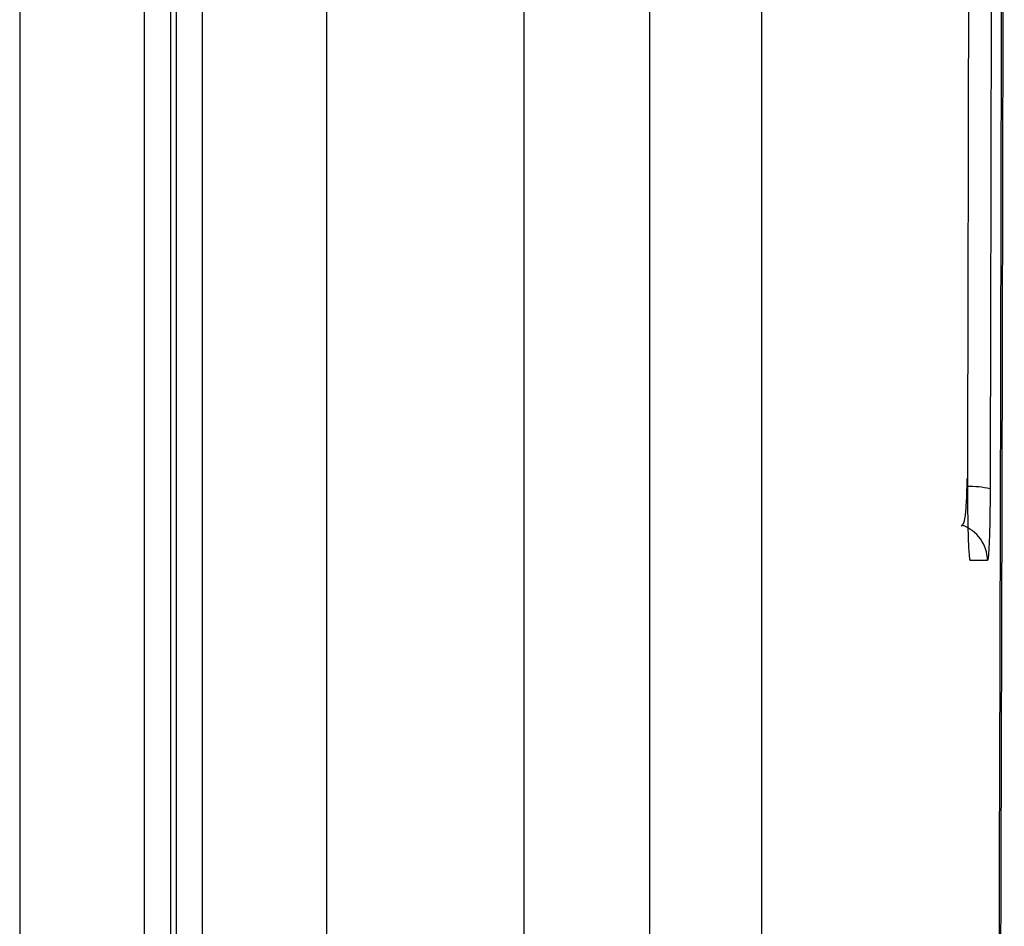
# Model space of a CAD drawing. Header units: millimetres. Extents: x -1111 to 1147, y -743 to 1146.
# Tile 18 of 203: x -804 to -777, y 110 to 134. Entities that reach past the tile are written whole.
import ezdxf

# ---------------------------------------------------------------- set-up
doc = ezdxf.new("R2010")
doc.units = ezdxf.units.MM

msp = doc.modelspace()

# ---------------------------------------------------------------- linework, layer by layer
at = {"color": 7, "linetype": 'Continuous', "lineweight": 25}
for p, q in [((-783.884, 392.94), (-783.884, -32.06)), ((-803.747, 166.762), (-803.747, 53.869)), ((-800.407, 53.402), (-800.407, 162.167)), ((-799.708, 162.167), (-799.708, 53.414)), ((-799.56, 162.167), (-799.56, 53.407)), ((-798.86, 162.167), (-798.86, 53.324)), ((-795.521, 53.477), (-795.521, 149.583)), ((-786.884, 147.893), (-786.884, 27.735)), ((-790.247, 145.598), (-790.247, 28.087)), ((-777.837, 119.711), (-778.292, 119.711))]:
    msp.add_line(p, q, dxfattribs=at)
at = {"color": 250, "linetype": 'Continuous', "lineweight": 25}
for centre, radius, start, end in [((-778.355, 118.894), 2.803, 77.8455, 90.4854), ((-778.831, 119.711), 0.995, 359.9868, 71.8614)]:
    msp.add_arc(centre, radius, start, end, dxfattribs=at)
at = {"color": 7, "linetype": 'Continuous', "lineweight": 25}
for points, knots in [([(-777.396, 197.212), (-777.395, 196.233), (-777.393, 194.277), (-777.39, 191.342), (-777.388, 188.407), (-777.387, 185.473), (-777.386, 182.538), (-777.385, 179.604), (-777.385, 176.67), (-777.385, 173.735), (-777.385, 170.801), (-777.386, 167.867), (-777.388, 164.933), (-777.389, 161.999), (-777.392, 159.066), (-777.394, 156.132), (-777.397, 153.199), (-777.4, 150.265), (-777.404, 147.332), (-777.408, 144.399), (-777.412, 141.466), (-777.418, 137.661), (-777.427, 132.987), (-777.438, 127.444), (-777.45, 121.904), (-777.464, 116.368), (-777.479, 110.835), (-777.496, 105.305), (-777.513, 99.779), (-777.532, 94.256), (-777.553, 88.736), (-777.575, 83.219), (-777.59, 79.545), (-777.598, 77.707)], [0, 0, 0, 0, 0.0245139, 0.0490249, 0.0735334, 0.0980398, 0.1225443, 0.1470473, 0.171549, 0.19605, 0.2205504, 0.2450505, 0.2695508, 0.2940516, 0.3185531, 0.3430558, 0.3675599, 0.3920657, 0.4165737, 0.4410841, 0.4655972, 0.4901134, 0.5364839, 0.5828441, 0.6291965, 0.6755432, 0.7218865, 0.7682286, 0.8145718, 0.8609182, 0.9072703, 0.9536301, 1, 1, 1, 1]), ([(-778.342, -27.334), (-778.175, -9.126), (-778.03, 9.249), (-777.785, 46.251), (-777.685, 64.876), (-777.533, 102.28), (-777.479, 121.06), (-777.419, 158.68), (-777.412, 177.52), (-777.429, 196.344)], [0, 0, 0, 0, 0.25, 0.25, 0.5, 0.5, 0.75, 0.75, 1, 1, 1, 1]), ([(-778.364, 121.922), (-778.361, 122.824), (-778.357, 124.626), (-778.351, 127.331), (-778.345, 130.036), (-778.34, 132.742), (-778.334, 135.448), (-778.33, 138.154), (-778.325, 140.861), (-778.321, 143.568), (-778.317, 146.276), (-778.313, 148.984), (-778.31, 151.693), (-778.307, 154.402), (-778.305, 157.111), (-778.303, 158.918), (-778.303, 159.821)], [0, 0, 0, 0, 0.07144, 0.142875, 0.214305, 0.285732, 0.357156, 0.428579, 0.5, 0.571422, 0.642844, 0.714268, 0.785695, 0.857125, 0.92856, 1, 1, 1, 1]), ([(-777.704, 159.733), (-777.705, 158.755), (-777.707, 156.8), (-777.709, 153.867), (-777.713, 150.934), (-777.716, 148.002), (-777.72, 145.07), (-777.724, 142.139), (-777.729, 139.208), (-777.734, 136.278), (-777.739, 133.348), (-777.745, 130.419), (-777.751, 127.49), (-777.758, 124.561), (-777.762, 122.61), (-777.765, 121.634)], [0, 0, 0, 0, 0.076935, 0.153863, 0.230788, 0.307708, 0.384626, 0.461542, 0.538457, 0.615374, 0.692292, 0.769212, 0.846136, 0.923065, 1, 1, 1, 1]), ([(-778.543, 120.632), (-778.522, 120.646), (-778.462, 120.687), (-778.422, 120.915), (-778.391, 121.333), (-778.381, 121.705), (-778.376, 121.909)], [0, 0, 0, 0, 0.129294, 0.362396, 0.651892, 1, 1, 1, 1]), ([(-778.292, 119.711), (-778.293, 119.712), (-778.297, 119.714), (-778.301, 119.729), (-778.306, 119.753), (-778.311, 119.788), (-778.316, 119.832), (-778.323, 119.92), (-778.334, 120.081), (-778.345, 120.358), (-778.354, 120.696), (-778.359, 121.018), (-778.362, 121.29), (-778.363, 121.499), (-778.364, 121.711), (-778.364, 121.852), (-778.364, 121.922)], [0, 0, 0, 0, 0.041238, 0.082401, 0.123691, 0.165309, 0.207452, 0.250308, 0.376161, 0.49993, 0.623646, 0.749386, 0.812022, 0.87478, 0.937939, 1, 1, 1, 1]), ([(-777.765, 121.634), (-777.765, 121.591), (-777.765, 121.506), (-777.766, 121.38), (-777.767, 121.255), (-777.768, 121.131), (-777.77, 121.009), (-777.773, 120.81), (-777.778, 120.549), (-777.787, 120.258), (-777.798, 120.02), (-777.809, 119.865), (-777.819, 119.771), (-777.828, 119.72), (-777.834, 119.714), (-777.837, 119.711)], [0, 0, 0, 0, 0.0413069, 0.0825443, 0.1238814, 0.1654862, 0.2075234, 0.2501529, 0.3758711, 0.4999304, 0.623821, 0.7492176, 0.8333954, 0.9165461, 1, 1, 1, 1])]:
    msp.add_open_spline(points, degree=3, knots=knots, dxfattribs=at)

doc.saveas('drawing.dxf')
